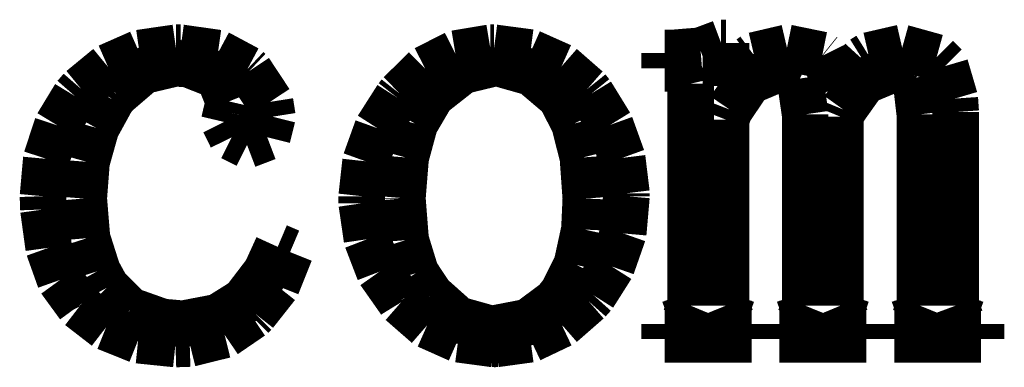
# Model space of a CAD drawing. Extents: x -53 to 531, y -106 to 304.
# Tile 54 of 65: x 514.27 to 516.415, y -98.781 to -98.024. Entities that reach past the tile are written whole.
import ezdxf

# ---------------------------------------------------------------- set-up
doc = ezdxf.new("R2010")
doc.units = 0
doc.layers.add('BOARD_GEOMETRY_DIMENSION', color=2, linetype='CONTINUOUS')
doc.layers.add('BOARD_GEOMETRY_SILKSCREEN_TOP', color=1, linetype='CONTINUOUS')

msp = doc.modelspace()

# ---------------------------------------------------------------- linework, layer by layer
at = {"layer": 'BOARD_GEOMETRY_DIMENSION', "const_width": 0.1016}
for points in [[(515.753604, -98.091752), (515.798308, -98.074988)], [(515.798308, -98.074988), (515.808722, -98.074988)], [(515.808722, -98.074988), (515.808722, -98.168714)], [(514.462776, -98.127058), (514.531356, -98.096832)], [(514.531356, -98.096832), (514.610604, -98.085402)], [(514.610604, -98.085402), (514.620764, -98.085402)], [(514.620764, -98.085402), (514.702044, -98.096832)], [(514.702044, -98.096832), (514.76656, -98.131376)], [(515.15391, -98.131376), (515.219442, -98.098102)], [(515.219442, -98.098102), (515.295388, -98.085402)], [(515.295388, -98.085402), (515.30377, -98.085402)], [(515.30377, -98.085402), (515.382764, -98.095816)], [(515.382764, -98.095816), (515.450582, -98.126042)], [(515.675372, -98.130106), (515.675372, -98.096832)], [(515.675372, -98.096832), (515.691882, -98.096832)], [(515.691882, -98.096832), (515.753604, -98.091752)], [(515.87019, -98.102166), (515.941818, -98.085402)], [(515.941818, -98.085402), (516.01878, -98.10115)], [(516.119872, -98.102166), (516.19277, -98.085402)], [(516.19277, -98.085402), (516.2677, -98.10623)], [(514.609588, -98.118676), (514.538722, -98.13544)], [(514.638544, -98.120962), (514.609588, -98.118676)], [(514.704076, -98.14687), (514.638544, -98.120962)], [(515.30377, -98.118676), (515.234174, -98.13544)], [(515.316978, -98.119692), (515.30377, -98.118676)], [(515.387082, -98.139504), (515.316978, -98.119692)], [(515.808722, -98.168714), (515.861808, -98.108262)], [(515.861808, -98.108262), (515.87019, -98.102166)], [(516.01878, -98.10115), (516.02005, -98.102166)], [(516.02005, -98.102166), (516.053324, -98.168714)], [(516.053324, -98.168714), (516.10641, -98.110548)], [(516.10641, -98.110548), (516.119872, -98.102166)], [(516.2677, -98.10623), (516.286496, -98.125026)], [(514.404356, -98.175064), (514.462776, -98.127058)], [(514.538722, -98.13544), (514.480302, -98.185478)], [(514.76656, -98.131376), (514.770878, -98.13544)], [(514.770878, -98.13544), (514.815582, -98.203004)], [(515.098792, -98.185478), (515.15391, -98.131376)], [(515.234174, -98.13544), (515.17169, -98.184462)], [(515.44855, -98.191574), (515.387082, -98.139504)], [(515.450582, -98.126042), (515.506716, -98.175064)], [(515.697978, -98.130106), (515.675372, -98.130106)], [(515.72541, -98.13544), (515.697978, -98.130106)], [(515.73176, -98.16338), (515.72541, -98.13544)], [(515.925308, -98.130106), (515.85876, -98.1583)], [(515.970012, -98.152204), (515.925308, -98.130106)], [(516.176006, -98.130106), (516.108442, -98.1583)], [(516.219948, -98.14687), (516.176006, -98.130106)], [(516.286496, -98.125026), (516.307324, -98.195892)], [(514.726174, -98.201988), (514.704076, -98.14687)], [(515.73176, -98.646488), (515.73176, -98.16338)], [(515.85876, -98.1583), (515.817104, -98.219768)], [(515.981442, -98.230182), (515.970012, -98.152204)], [(516.108442, -98.1583), (516.064754, -98.219768)], [(516.22198, -98.149918), (516.219948, -98.14687)], [(516.231378, -98.230182), (516.22198, -98.149918)], [(514.390894, -98.190558), (514.404356, -98.175064)], [(514.480302, -98.185478), (514.470904, -98.196908)], [(515.092442, -98.193606), (515.098792, -98.185478)], [(515.17169, -98.184462), (515.16534, -98.191574)], [(515.506716, -98.175064), (515.515098, -98.185478)], [(515.515098, -98.185478), (515.556754, -98.253042)], [(514.352286, -98.254058), (514.390894, -98.190558)], [(514.470904, -98.196908), (514.436614, -98.259392)], [(514.72084, -98.225102), (514.726174, -98.201988)], [(514.815582, -98.203004), (514.820662, -98.235262)], [(515.04977, -98.260408), (515.092442, -98.193606)], [(515.16534, -98.191574), (515.13105, -98.249994)], [(515.478776, -98.249994), (515.44855, -98.191574)], [(516.307324, -98.195892), (516.309356, -98.225102)], [(514.71576, -98.246692), (514.72084, -98.225102)], [(515.817104, -98.219768), (515.808722, -98.241612)], [(516.064754, -98.219768), (516.058404, -98.235262)], [(516.309356, -98.225102), (516.309356, -98.646488)], [(514.73227, -98.279966), (514.71576, -98.246692)], [(514.820662, -98.235262), (514.809486, -98.279966)], [(515.13105, -98.249994), (515.110984, -98.323908)], [(515.497318, -98.323908), (515.478776, -98.249994)], [(515.808722, -98.241612), (515.808722, -98.646488)], [(515.981442, -98.646488), (515.981442, -98.230182)], [(516.058404, -98.235262), (516.058404, -98.646488)], [(516.231378, -98.646488), (516.231378, -98.230182)], [(514.32841, -98.326956), (514.352286, -98.254058)], [(514.436614, -98.259392), (514.415786, -98.333306)], [(515.023862, -98.33229), (515.04977, -98.260408)], [(515.556754, -98.253042), (515.582662, -98.324924)], [(514.765544, -98.29673), (514.73227, -98.279966)], [(514.809486, -98.279966), (514.765544, -98.29673)], [(514.321044, -98.408236), (514.32841, -98.326956)], [(514.415786, -98.333306), (514.40969, -98.413316)], [(515.01548, -98.408236), (515.023862, -98.33229)], [(515.110984, -98.323908), (515.103872, -98.4123)], [(515.503668, -98.413316), (515.497318, -98.323908)], [(515.582662, -98.324924), (515.59206, -98.401886)], [(514.32206, -98.437192), (514.321044, -98.408236)], [(514.40969, -98.413316), (514.416802, -98.499676)], [(515.01548, -98.42373), (515.01548, -98.408236)], [(515.103872, -98.4123), (515.103872, -98.413316)], [(515.103872, -98.413316), (515.110984, -98.503994)], [(515.50062, -98.48088), (515.503668, -98.413316)], [(515.59206, -98.408236), (515.584948, -98.489262)], [(515.59206, -98.401886), (515.59206, -98.408236)], [(514.33349, -98.520504), (514.32206, -98.437192)], [(515.02691, -98.501962), (515.01548, -98.42373)], [(515.483856, -98.558096), (515.50062, -98.48088)], [(514.416802, -98.499676), (514.439662, -98.571558)], [(515.054088, -98.572574), (515.02691, -98.501962)], [(515.110984, -98.503994), (515.133082, -98.575876)], [(515.584948, -98.489262), (515.559802, -98.561144)], [(514.358382, -98.590354), (514.33349, -98.520504)], [(514.8072, -98.57359), (514.832346, -98.518472)], [(514.832346, -98.518472), (514.85927, -98.529902)], [(514.85927, -98.529902), (514.83006, -98.6028)], [(514.439662, -98.571558), (514.459474, -98.60788)], [(515.453376, -98.618548), (515.483856, -98.558096)], [(515.559802, -98.561144), (515.520178, -98.623628)], [(514.399276, -98.646488), (514.358382, -98.590354)], [(514.759448, -98.636074), (514.8072, -98.57359)], [(515.098792, -98.636074), (515.054088, -98.572574)], [(515.133082, -98.575876), (515.16534, -98.624644)], [(514.459474, -98.60788), (514.509512, -98.656902)], [(514.83006, -98.6028), (514.782308, -98.663252)], [(514.70306, -98.67138), (514.759448, -98.636074)], [(515.100824, -98.639376), (515.098792, -98.636074)], [(515.16534, -98.624644), (515.22376, -98.676714)], [(515.437882, -98.638106), (515.453376, -98.618548)], [(515.509002, -98.636074), (515.450582, -98.687128)], [(515.520178, -98.623628), (515.509002, -98.636074)], [(514.400292, -98.64852), (514.399276, -98.646488)], [(514.458458, -98.693478), (514.400292, -98.64852)], [(514.509512, -98.656902), (514.580378, -98.682048)], [(515.157974, -98.68916), (515.100824, -98.639376)], [(515.3787, -98.682048), (515.437882, -98.638106)], [(515.720076, -98.674682), (515.73176, -98.646488)], [(515.808722, -98.646488), (515.820152, -98.674682)], [(515.970012, -98.674682), (515.981442, -98.646488)], [(516.058404, -98.646488), (516.070088, -98.674682)], [(516.219948, -98.674682), (516.231378, -98.646488)], [(516.309356, -98.646488), (516.31977, -98.674682)], [(514.626098, -98.686112), (514.70306, -98.67138)], [(514.775958, -98.669602), (514.716776, -98.709988)], [(514.782308, -98.663252), (514.775958, -98.669602)], [(515.22376, -98.676714), (515.294372, -98.696526)], [(515.686802, -98.686112), (515.720076, -98.674682)], [(515.820152, -98.674682), (515.853426, -98.686112)], [(515.936484, -98.686112), (515.970012, -98.674682)], [(516.070088, -98.674682), (516.103362, -98.686112)], [(516.186674, -98.686112), (516.219948, -98.674682)], [(516.31977, -98.674682), (516.353044, -98.686112)], [(514.528308, -98.721418), (514.458458, -98.693478)], [(514.580378, -98.682048), (514.626098, -98.686112)], [(515.225792, -98.719386), (515.157974, -98.68916)], [(515.294372, -98.696526), (515.30377, -98.696526)], [(515.30377, -98.696526), (515.3787, -98.682048)], [(515.450582, -98.687128), (515.382764, -98.719386)], [(515.675372, -98.719386), (515.675372, -98.686112)], [(515.675372, -98.686112), (515.686802, -98.686112)], [(515.853426, -98.686112), (515.864856, -98.686112)], [(515.864856, -98.686112), (515.864856, -98.719386)], [(515.925308, -98.719386), (515.925308, -98.686112)], [(515.925308, -98.686112), (515.936484, -98.686112)], [(516.103362, -98.686112), (516.114792, -98.686112)], [(516.114792, -98.686112), (516.114792, -98.719386)], [(516.176006, -98.719386), (516.176006, -98.686112)], [(516.176006, -98.686112), (516.186674, -98.686112)], [(516.353044, -98.686112), (516.364474, -98.686112)], [(516.364474, -98.686112), (516.364474, -98.719386)], [(514.609588, -98.7298), (514.528308, -98.721418)], [(514.716776, -98.709988), (514.640576, -98.728784)], [(515.30377, -98.7298), (515.225792, -98.719386)], [(515.382764, -98.719386), (515.306818, -98.7298)], [(515.864856, -98.719386), (515.675372, -98.719386)], [(516.114792, -98.719386), (515.925308, -98.719386)], [(516.364474, -98.719386), (516.176006, -98.719386)], [(514.640576, -98.728784), (514.609588, -98.7298)], [(515.298182, -98.729038), (515.312406, -98.729038)], [(515.306818, -98.7298), (515.30377, -98.7298)]]:
    msp.add_lwpolyline(points, dxfattribs=at)
at = {"layer": 'BOARD_GEOMETRY_SILKSCREEN_TOP', "const_width": 0.1016}
for points in [[(515.753604, -98.091752), (515.798308, -98.074988)], [(515.798308, -98.074988), (515.808722, -98.074988)], [(515.808722, -98.074988), (515.808722, -98.168714)], [(514.462776, -98.127058), (514.531356, -98.096832)], [(514.531356, -98.096832), (514.610604, -98.085402)], [(514.610604, -98.085402), (514.620764, -98.085402)], [(514.620764, -98.085402), (514.702044, -98.096832)], [(514.702044, -98.096832), (514.76656, -98.131376)], [(515.15391, -98.131376), (515.219442, -98.098102)], [(515.219442, -98.098102), (515.295388, -98.085402)], [(515.295388, -98.085402), (515.30377, -98.085402)], [(515.30377, -98.085402), (515.382764, -98.095816)], [(515.382764, -98.095816), (515.450582, -98.126042)], [(515.675372, -98.096832), (515.691882, -98.096832)], [(515.675372, -98.130106), (515.675372, -98.096832)], [(515.691882, -98.096832), (515.753604, -98.091752)], [(515.87019, -98.102166), (515.941818, -98.085402)], [(515.941818, -98.085402), (516.01878, -98.10115)], [(516.119872, -98.102166), (516.19277, -98.085402)], [(516.19277, -98.085402), (516.2677, -98.10623)], [(514.609588, -98.118676), (514.538722, -98.13544)], [(514.638544, -98.120962), (514.609588, -98.118676)], [(514.704076, -98.14687), (514.638544, -98.120962)], [(515.30377, -98.118676), (515.234174, -98.13544)], [(515.316978, -98.119692), (515.30377, -98.118676)], [(515.387082, -98.139504), (515.316978, -98.119692)], [(515.808722, -98.168714), (515.861808, -98.108262)], [(515.861808, -98.108262), (515.87019, -98.102166)], [(516.01878, -98.10115), (516.02005, -98.102166)], [(516.02005, -98.102166), (516.053324, -98.168714)], [(516.053324, -98.168714), (516.10641, -98.110548)], [(516.10641, -98.110548), (516.119872, -98.102166)], [(516.2677, -98.10623), (516.286496, -98.125026)], [(514.404356, -98.175064), (514.462776, -98.127058)], [(514.538722, -98.13544), (514.480302, -98.185478)], [(514.76656, -98.131376), (514.770878, -98.13544)], [(514.770878, -98.13544), (514.815582, -98.203004)], [(515.098792, -98.185478), (515.15391, -98.131376)], [(515.234174, -98.13544), (515.17169, -98.184462)], [(515.44855, -98.191574), (515.387082, -98.139504)], [(515.450582, -98.126042), (515.506716, -98.175064)], [(515.697978, -98.130106), (515.675372, -98.130106)], [(515.72541, -98.13544), (515.697978, -98.130106)], [(515.73176, -98.16338), (515.72541, -98.13544)], [(515.925308, -98.130106), (515.85876, -98.1583)], [(515.970012, -98.152204), (515.925308, -98.130106)], [(516.176006, -98.130106), (516.108442, -98.1583)], [(516.219948, -98.14687), (516.176006, -98.130106)], [(516.286496, -98.125026), (516.307324, -98.195892)], [(514.726174, -98.201988), (514.704076, -98.14687)], [(515.73176, -98.646488), (515.73176, -98.16338)], [(515.85876, -98.1583), (515.817104, -98.219768)], [(515.981442, -98.230182), (515.970012, -98.152204)], [(516.108442, -98.1583), (516.064754, -98.219768)], [(516.22198, -98.149918), (516.219948, -98.14687)], [(516.231378, -98.230182), (516.22198, -98.149918)], [(514.390894, -98.190558), (514.404356, -98.175064)], [(514.480302, -98.185478), (514.470904, -98.196908)], [(515.092442, -98.193606), (515.098792, -98.185478)], [(515.17169, -98.184462), (515.16534, -98.191574)], [(515.506716, -98.175064), (515.515098, -98.185478)], [(515.515098, -98.185478), (515.556754, -98.253042)], [(514.352286, -98.254058), (514.390894, -98.190558)], [(514.470904, -98.196908), (514.436614, -98.259392)], [(514.72084, -98.225102), (514.726174, -98.201988)], [(514.815582, -98.203004), (514.820662, -98.235262)], [(515.04977, -98.260408), (515.092442, -98.193606)], [(515.16534, -98.191574), (515.13105, -98.249994)], [(515.478776, -98.249994), (515.44855, -98.191574)], [(516.307324, -98.195892), (516.309356, -98.225102)], [(514.71576, -98.246692), (514.72084, -98.225102)], [(515.817104, -98.219768), (515.808722, -98.241612)], [(516.064754, -98.219768), (516.058404, -98.235262)], [(516.309356, -98.225102), (516.309356, -98.646488)], [(514.73227, -98.279966), (514.71576, -98.246692)], [(514.820662, -98.235262), (514.809486, -98.279966)], [(515.13105, -98.249994), (515.110984, -98.323908)], [(515.497318, -98.323908), (515.478776, -98.249994)], [(515.808722, -98.241612), (515.808722, -98.646488)], [(515.981442, -98.646488), (515.981442, -98.230182)], [(516.058404, -98.235262), (516.058404, -98.646488)], [(516.231378, -98.646488), (516.231378, -98.230182)], [(514.32841, -98.326956), (514.352286, -98.254058)], [(514.436614, -98.259392), (514.415786, -98.333306)], [(515.023862, -98.33229), (515.04977, -98.260408)], [(515.556754, -98.253042), (515.582662, -98.324924)], [(514.765544, -98.29673), (514.73227, -98.279966)], [(514.809486, -98.279966), (514.765544, -98.29673)], [(514.321044, -98.408236), (514.32841, -98.326956)], [(514.415786, -98.333306), (514.40969, -98.413316)], [(515.01548, -98.408236), (515.023862, -98.33229)], [(515.110984, -98.323908), (515.103872, -98.4123)], [(515.503668, -98.413316), (515.497318, -98.323908)], [(515.582662, -98.324924), (515.59206, -98.401886)], [(514.32206, -98.437192), (514.321044, -98.408236)], [(514.40969, -98.413316), (514.416802, -98.499676)], [(515.01548, -98.42373), (515.01548, -98.408236)], [(515.103872, -98.4123), (515.103872, -98.413316)], [(515.103872, -98.413316), (515.110984, -98.503994)], [(515.50062, -98.48088), (515.503668, -98.413316)], [(515.59206, -98.408236), (515.584948, -98.489262)], [(515.59206, -98.401886), (515.59206, -98.408236)], [(514.33349, -98.520504), (514.32206, -98.437192)], [(515.02691, -98.501962), (515.01548, -98.42373)], [(515.483856, -98.558096), (515.50062, -98.48088)], [(514.416802, -98.499676), (514.439662, -98.571558)], [(515.054088, -98.572574), (515.02691, -98.501962)], [(515.110984, -98.503994), (515.133082, -98.575876)], [(515.584948, -98.489262), (515.559802, -98.561144)], [(514.358382, -98.590354), (514.33349, -98.520504)], [(514.8072, -98.57359), (514.832346, -98.518472)], [(514.832346, -98.518472), (514.85927, -98.529902)], [(514.85927, -98.529902), (514.83006, -98.6028)], [(514.439662, -98.571558), (514.459474, -98.60788)], [(515.453376, -98.618548), (515.483856, -98.558096)], [(515.559802, -98.561144), (515.520178, -98.623628)], [(514.399276, -98.646488), (514.358382, -98.590354)], [(514.759448, -98.636074), (514.8072, -98.57359)], [(515.098792, -98.636074), (515.054088, -98.572574)], [(515.133082, -98.575876), (515.16534, -98.624644)], [(514.459474, -98.60788), (514.509512, -98.656902)], [(514.83006, -98.6028), (514.782308, -98.663252)], [(514.70306, -98.67138), (514.759448, -98.636074)], [(515.100824, -98.639376), (515.098792, -98.636074)], [(515.16534, -98.624644), (515.22376, -98.676714)], [(515.437882, -98.638106), (515.453376, -98.618548)], [(515.509002, -98.636074), (515.450582, -98.687128)], [(515.520178, -98.623628), (515.509002, -98.636074)], [(514.400292, -98.64852), (514.399276, -98.646488)], [(514.458458, -98.693478), (514.400292, -98.64852)], [(514.509512, -98.656902), (514.580378, -98.682048)], [(515.157974, -98.68916), (515.100824, -98.639376)], [(515.3787, -98.682048), (515.437882, -98.638106)], [(515.720076, -98.674682), (515.73176, -98.646488)], [(515.808722, -98.646488), (515.820152, -98.674682)], [(515.970012, -98.674682), (515.981442, -98.646488)], [(516.058404, -98.646488), (516.070088, -98.674682)], [(516.219948, -98.674682), (516.231378, -98.646488)], [(516.309356, -98.646488), (516.31977, -98.674682)], [(514.626098, -98.686112), (514.70306, -98.67138)], [(514.775958, -98.669602), (514.716776, -98.709988)], [(514.782308, -98.663252), (514.775958, -98.669602)], [(515.22376, -98.676714), (515.294372, -98.696526)], [(515.686802, -98.686112), (515.720076, -98.674682)], [(515.820152, -98.674682), (515.853426, -98.686112)], [(515.936484, -98.686112), (515.970012, -98.674682)], [(516.070088, -98.674682), (516.103362, -98.686112)], [(516.186674, -98.686112), (516.219948, -98.674682)], [(516.31977, -98.674682), (516.353044, -98.686112)], [(514.528308, -98.721418), (514.458458, -98.693478)], [(514.580378, -98.682048), (514.626098, -98.686112)], [(515.225792, -98.719386), (515.157974, -98.68916)], [(515.294372, -98.696526), (515.30377, -98.696526)], [(515.30377, -98.696526), (515.3787, -98.682048)], [(515.450582, -98.687128), (515.382764, -98.719386)], [(515.675372, -98.686112), (515.686802, -98.686112)], [(515.675372, -98.719386), (515.675372, -98.686112)], [(515.853426, -98.686112), (515.864856, -98.686112)], [(515.864856, -98.686112), (515.864856, -98.719386)], [(515.925308, -98.686112), (515.936484, -98.686112)], [(515.925308, -98.719386), (515.925308, -98.686112)], [(516.103362, -98.686112), (516.114792, -98.686112)], [(516.114792, -98.686112), (516.114792, -98.719386)], [(516.176006, -98.686112), (516.186674, -98.686112)], [(516.176006, -98.719386), (516.176006, -98.686112)], [(516.353044, -98.686112), (516.364474, -98.686112)], [(516.364474, -98.686112), (516.364474, -98.719386)], [(514.609588, -98.7298), (514.528308, -98.721418)], [(514.716776, -98.709988), (514.640576, -98.728784)], [(515.30377, -98.7298), (515.225792, -98.719386)], [(515.382764, -98.719386), (515.306818, -98.7298)], [(515.864856, -98.719386), (515.675372, -98.719386)], [(516.114792, -98.719386), (515.925308, -98.719386)], [(516.364474, -98.719386), (516.176006, -98.719386)], [(514.640576, -98.728784), (514.609588, -98.7298)], [(515.298182, -98.729038), (515.312406, -98.729038)], [(515.306818, -98.7298), (515.30377, -98.7298)]]:
    msp.add_lwpolyline(points, dxfattribs=at)

doc.saveas('drawing.dxf')
